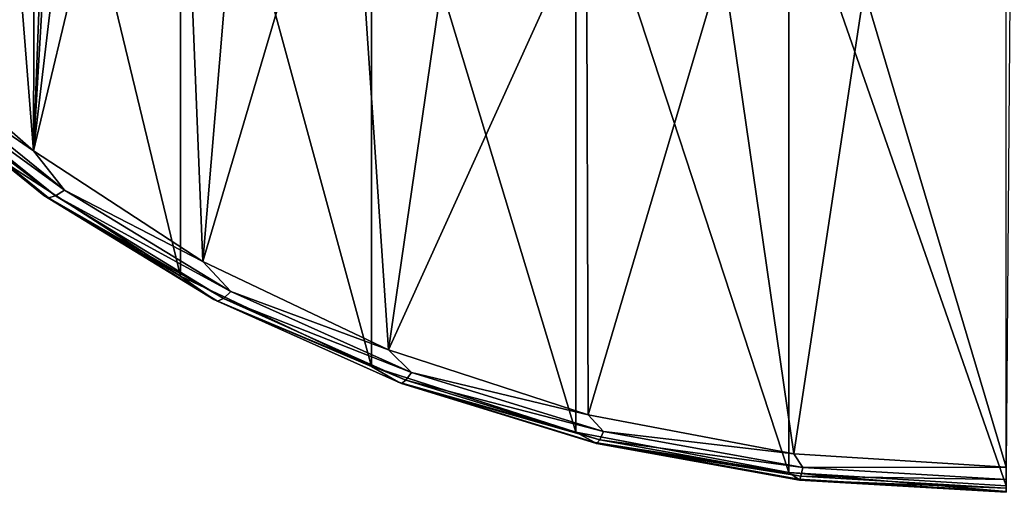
# Model space of a CAD drawing. Header units: metres. Extents: x -136 to 36, y -255 to -20.
# Tile 2 of 60: x -107.75 to -100.01, y -255.42 to -251.7. Entities that reach past the tile are written whole.
import ezdxf

# ---------------------------------------------------------------- set-up
doc = ezdxf.new("R2010")
doc.units = ezdxf.units.M
doc.layers.add('solid_11422034', color=7, linetype='CONTINUOUS')

msp = doc.modelspace()

# ---------------------------------------------------------------- linework, layer by layer
at = {"layer": 'solid_11422034'}
for points in [[(-107.642273, -252.734695, -22.297022), (-108.761917, -238.594177, -30.461046), (-107.600349, -237.588303, -31.041792)], [(-107.642273, -252.734695, -22.297022), (-107.600349, -237.588303, -31.041792), (-107.349998, -245.177353, -26.660254)], [(-107.642273, -252.734695, -22.297022), (-108.80481, -251.717194, -22.884474), (-108.761917, -238.594177, -30.461046)], [(-107.642273, -252.734695, -22.297022), (-107.349998, -245.177353, -26.660254), (-107.257202, -246.184723, -26.078648)], [(-107.642273, -252.734695, -22.297022), (-107.257202, -246.184723, -26.078648), (-106.985451, -247.155487, -25.518177)], [(-107.642273, -252.734695, -22.297022), (-106.985451, -247.155487, -25.518177), (-106.533836, -248.091553, -24.977736)], [(-107.85833, -248.031326, -13.465503), (-107.85833, -252.831329, -21.779346), (-106.487686, -253.71991, -21.266323)], [(-106.487686, -248.919907, -12.952478), (-107.85833, -248.031326, -13.465503), (-106.487686, -253.71991, -21.266323)], [(-106.310936, -253.605286, -21.794384), (-107.642273, -252.734695, -22.297022), (-106.533836, -248.091553, -24.977736)], [(-106.310936, -253.605286, -21.794384), (-106.533836, -248.091553, -24.977736), (-105.921516, -248.946625, -24.484064)], [(-106.487686, -248.919907, -12.952478), (-106.487686, -253.71991, -21.266323), (-104.984978, -254.430527, -20.856052)], [(-104.984978, -249.630524, -12.542208), (-106.487686, -248.919907, -12.952478), (-104.984978, -254.430527, -20.856052)], [(-106.310936, -253.605286, -21.794384), (-105.921516, -248.946625, -24.484064), (-105.161583, -249.708908, -24.043955)], [(-104.984978, -249.630524, -12.542208), (-104.984978, -254.430527, -20.856052), (-103.380791, -254.9487, -20.556887)], [(-103.380791, -250.148697, -12.243042), (-104.984978, -249.630524, -12.542208), (-103.380791, -254.9487, -20.556887)], [(-104.853134, -254.301102, -21.392651), (-106.310936, -253.605286, -21.794384), (-105.161583, -249.708908, -24.043955)], [(-104.853134, -254.301102, -21.392651), (-105.161583, -249.708908, -24.043955), (-104.278664, -250.352386, -23.672447)], [(-103.380791, -250.148697, -12.243042), (-103.380791, -254.9487, -20.556887), (-101.707779, -255.26387, -20.374916)], [(-101.707779, -250.463882, -12.061071), (-103.380791, -250.148697, -12.243042), (-101.707779, -255.26387, -20.374916)], [(-104.853134, -254.301102, -21.392651), (-104.278664, -250.352386, -23.672447), (-103.296906, -250.866043, -23.375889)], [(-101.707779, -250.463882, -12.061071), (-101.707779, -255.26387, -20.374916), (-100, -255.369659, -20.313845)], [(-100, -250.569656, -12), (-101.707779, -250.463882, -12.061071), (-100, -255.369659, -20.313845)], [(-103.28389, -254.811768, -21.097816), (-104.853134, -254.301102, -21.392651), (-103.296906, -250.866043, -23.375889)], [(-103.28389, -254.811768, -21.097816), (-103.296906, -250.866043, -23.375889), (-102.228531, -251.242599, -23.15848)], [(-101.66774, -255.118652, -20.920643), (-103.28389, -254.811768, -21.097816), (-102.228531, -251.242599, -23.15848)], [(-101.66774, -255.118652, -20.920643), (-102.228531, -251.242599, -23.15848), (-101.114754, -251.468475, -23.028072)], [(-101.66774, -255.118652, -20.920643), (-101.114754, -251.468475, -23.028072), (-100, -255.223251, -20.860254)], [(-100, -255.223251, -20.860254), (-101.114754, -251.468475, -23.028072), (-99.971085, -251.542557, -22.985304)], [(-108.567772, -252.097336, -22.64253), (-108.80481, -251.717194, -22.884474), (-107.642273, -252.734695, -22.297022)], [(-108.755722, -252.12088, -22.332253), (-107.560699, -253.087433, -21.774216), (-107.85833, -252.831329, -21.779346)], [(-107.524796, -253.105011, -21.892937), (-107.560699, -253.087433, -21.774216), (-108.755722, -252.12088, -22.332253)], [(-108.714142, -252.143051, -22.448324), (-107.524796, -253.105011, -21.892937), (-108.755722, -252.12088, -22.332253)], [(-108.649376, -252.134949, -22.555246), (-107.468864, -253.089752, -22.003986), (-108.714142, -252.143051, -22.448324)], [(-107.468864, -253.089752, -22.003986), (-107.524796, -253.105011, -21.892937), (-108.714142, -252.143051, -22.448324)], [(-108.649376, -252.134949, -22.555246), (-108.567772, -252.097336, -22.64253), (-107.398399, -253.043137, -22.096472)], [(-108.649376, -252.134949, -22.555246), (-107.398399, -253.043137, -22.096472), (-107.468864, -253.089752, -22.003986)], [(-107.398399, -253.043137, -22.096472), (-108.567772, -252.097336, -22.64253), (-107.642273, -252.734695, -22.297022)], [(-107.398399, -253.043137, -22.096472), (-107.642273, -252.734695, -22.297022), (-106.310936, -253.605286, -21.794384)], [(-107.560699, -253.087433, -21.774216), (-106.487686, -253.71991, -21.266323), (-107.85833, -252.831329, -21.779346)], [(-107.468864, -253.089752, -22.003986), (-107.398399, -253.043137, -22.096472), (-106.091209, -253.842224, -21.635115)], [(-106.091209, -253.842224, -21.635115), (-107.398399, -253.043137, -22.096472), (-106.310936, -253.605286, -21.794384)], [(-107.560699, -253.087433, -21.774216), (-106.224831, -253.904053, -21.302738), (-106.487686, -253.71991, -21.266323)], [(-106.195274, -253.917755, -21.423698), (-106.224831, -253.904053, -21.302738), (-107.560699, -253.087433, -21.774216)], [(-107.524796, -253.105011, -21.892937), (-106.195274, -253.917755, -21.423698), (-107.560699, -253.087433, -21.774216)], [(-107.468864, -253.089752, -22.003986), (-106.149231, -253.896454, -21.538235), (-107.524796, -253.105011, -21.892937)], [(-106.149231, -253.896454, -21.538235), (-106.195274, -253.917755, -21.423698), (-107.524796, -253.105011, -21.892937)], [(-107.468864, -253.089752, -22.003986), (-106.091209, -253.842224, -21.635115), (-106.149231, -253.896454, -21.538235)], [(-106.091209, -253.842224, -21.635115), (-106.310936, -253.605286, -21.794384), (-104.853134, -254.301102, -21.392651)], [(-106.224831, -253.904053, -21.302738), (-104.984978, -254.430527, -20.856052), (-106.487686, -253.71991, -21.266323)], [(-106.149231, -253.896454, -21.538235), (-106.091209, -253.842224, -21.635115), (-104.670555, -254.479721, -21.267052)], [(-104.670555, -254.479721, -21.267052), (-106.091209, -253.842224, -21.635115), (-104.853134, -254.301102, -21.392651)], [(-106.224831, -253.904053, -21.302738), (-104.77301, -254.555542, -20.926601), (-104.984978, -254.430527, -20.856052)], [(-104.750351, -254.566162, -21.049347), (-104.77301, -254.555542, -20.926601), (-106.224831, -253.904053, -21.302738)], [(-106.195274, -253.917755, -21.423698), (-104.750351, -254.566162, -21.049347), (-106.224831, -253.904053, -21.302738)], [(-106.149231, -253.896454, -21.538235), (-104.715042, -254.540024, -21.166666), (-106.195274, -253.917755, -21.423698)], [(-104.715042, -254.540024, -21.166666), (-104.750351, -254.566162, -21.049347), (-106.195274, -253.917755, -21.423698)], [(-106.149231, -253.896454, -21.538235), (-104.670555, -254.479721, -21.267052), (-104.715042, -254.540024, -21.166666)], [(-104.670555, -254.479721, -21.267052), (-104.853134, -254.301102, -21.392651), (-103.28389, -254.811768, -21.097816)], [(-104.77301, -254.555542, -20.926601), (-103.380791, -254.9487, -20.556887), (-104.984978, -254.430527, -20.856052)], [(-104.715042, -254.540024, -21.166666), (-103.193016, -255.008484, -20.896204), (-104.750351, -254.566162, -21.049347)], [(-104.715042, -254.540024, -21.166666), (-104.670555, -254.479721, -21.267052), (-103.162895, -254.943756, -20.999142)], [(-104.715042, -254.540024, -21.166666), (-103.162895, -254.943756, -20.999142), (-103.193016, -255.008484, -20.896204)], [(-103.162895, -254.943756, -20.999142), (-104.670555, -254.479721, -21.267052), (-103.28389, -254.811768, -21.097816)], [(-104.77301, -254.555542, -20.926601), (-103.232277, -255.029755, -20.652813), (-103.380791, -254.9487, -20.556887)], [(-103.216927, -255.038116, -20.776859), (-103.232277, -255.029755, -20.652813), (-104.77301, -254.555542, -20.926601)], [(-104.750351, -254.566162, -21.049347), (-103.216927, -255.038116, -20.776859), (-104.77301, -254.555542, -20.926601)], [(-103.193016, -255.008484, -20.896204), (-103.216927, -255.038116, -20.776859), (-104.750351, -254.566162, -21.049347)], [(-103.162895, -254.943756, -20.999142), (-103.28389, -254.811768, -21.097816), (-101.66774, -255.118652, -20.920643)], [(-103.232277, -255.029755, -20.652813), (-101.707779, -255.26387, -20.374916), (-103.380791, -254.9487, -20.556887)], [(-103.193016, -255.008484, -20.896204), (-103.162895, -254.943756, -20.999142), (-101.596313, -255.225693, -20.836372)], [(-101.596313, -255.225693, -20.836372), (-103.162895, -254.943756, -20.999142), (-101.66774, -255.118652, -20.920643)], [(-103.232277, -255.029755, -20.652813), (-101.631332, -255.317871, -20.486473), (-101.707779, -255.26387, -20.374916)], [(-101.623589, -255.32486, -20.611309), (-101.631332, -255.317871, -20.486473), (-103.232277, -255.029755, -20.652813)], [(-103.216927, -255.038116, -20.776859), (-101.623589, -255.32486, -20.611309), (-103.232277, -255.029755, -20.652813)], [(-103.193016, -255.008484, -20.896204), (-101.611519, -255.293091, -20.731884), (-103.216927, -255.038116, -20.776859)], [(-101.611519, -255.293091, -20.731884), (-101.623589, -255.32486, -20.611309), (-103.216927, -255.038116, -20.776859)], [(-103.193016, -255.008484, -20.896204), (-101.596313, -255.225693, -20.836372), (-101.611519, -255.293091, -20.731884)], [(-101.596313, -255.225693, -20.836372), (-101.66774, -255.118652, -20.920643), (-100, -255.223251, -20.860254)], [(-101.611519, -255.293091, -20.731884), (-101.596313, -255.225693, -20.836372), (-100, -255.320251, -20.781776)], [(-101.596313, -255.225693, -20.836372), (-100, -255.223251, -20.860254), (-100, -255.320251, -20.781776)], [(-101.707779, -255.26387, -20.374916), (-100, -255.414505, -20.430679), (-100, -255.369659, -20.313845)], [(-101.631332, -255.317871, -20.486473), (-100, -255.414505, -20.430679), (-101.707779, -255.26387, -20.374916)], [(-101.611519, -255.293091, -20.731884), (-100, -255.388565, -20.676767), (-101.623589, -255.32486, -20.611309)], [(-101.611519, -255.293091, -20.731884), (-100, -255.320251, -20.781776), (-100, -255.388565, -20.676767)], [(-101.631332, -255.317871, -20.486473), (-100, -255.421036, -20.55578), (-100, -255.414505, -20.430679)], [(-101.623589, -255.32486, -20.611309), (-100, -255.421036, -20.55578), (-101.631332, -255.317871, -20.486473)], [(-101.623589, -255.32486, -20.611309), (-100, -255.388565, -20.676767), (-100, -255.421036, -20.55578)]]:
    msp.add_3dface(points, dxfattribs=at)

doc.saveas('drawing.dxf')
